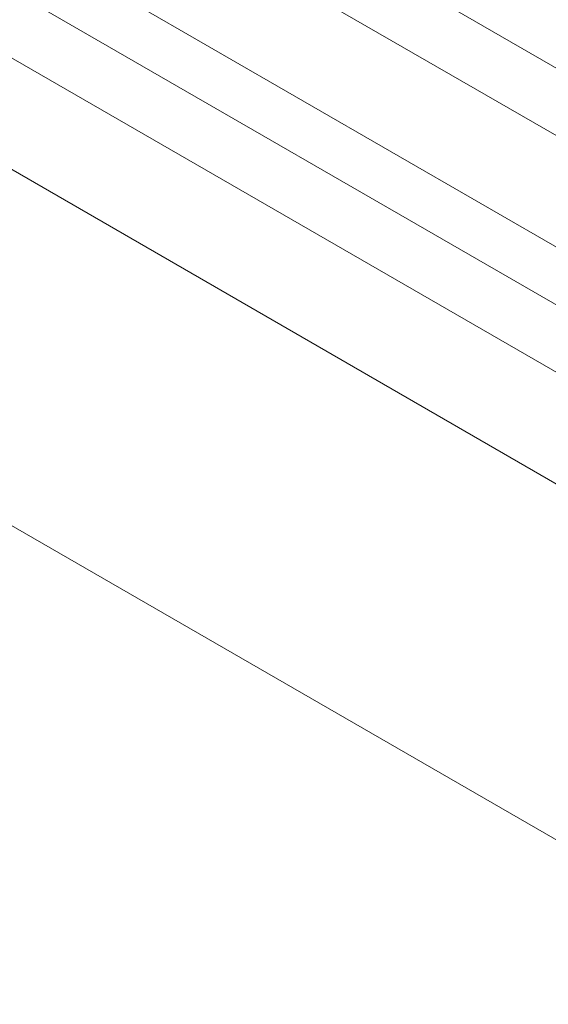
# Model space of a CAD drawing. Header units: millimetres. Extents: x 525 to 29324, y 175 to 20618.
# Tile 163 of 256: x 8146 to 8310, y 14063 to 14369. Entities that reach past the tile are written whole.
import ezdxf

# ---------------------------------------------------------------- set-up
doc = ezdxf.new("R2010")
doc.units = ezdxf.units.MM
doc.linetypes.add('SLD-Continua', pattern=[0])

msp = doc.modelspace()

# ---------------------------------------------------------------- linework, layer by layer
at = {"color": 7, "linetype": 'SLD-Continua', "lineweight": 18, "ltscale": 35}
for p, q in [((8361.34, 14304.75), (7412.2, 14852.68)), ((7445.28, 14854.45), (8363.36, 14324.46)), ((7397.2, 14826.7), (8346.39, 14278.74)), ((8346.39, 14239.89), (7412.2, 14779.19)), ((7445.28, 14780.97), (8346.39, 14260.77)), ((7397.2, 14753.21), (8346.39, 14205.25)), ((8451.04, 14034.32), (8083.34, 14246.58)), ((8451.04, 14034.32), (8083.34, 14246.58)), ((8451.04, 14034.32), (8083.34, 14246.58)), ((8451.04, 14034.32), (8083.34, 14246.58)), ((8451.04, 14034.32), (8083.34, 14246.58)), ((8451.04, 14034.32), (8083.34, 14246.58)), ((8451.04, 14034.32), (8083.34, 14246.58)), ((8451.04, 14034.32), (8083.34, 14246.58))]:
    msp.add_line(p, q, dxfattribs=at)

doc.saveas('drawing.dxf')
